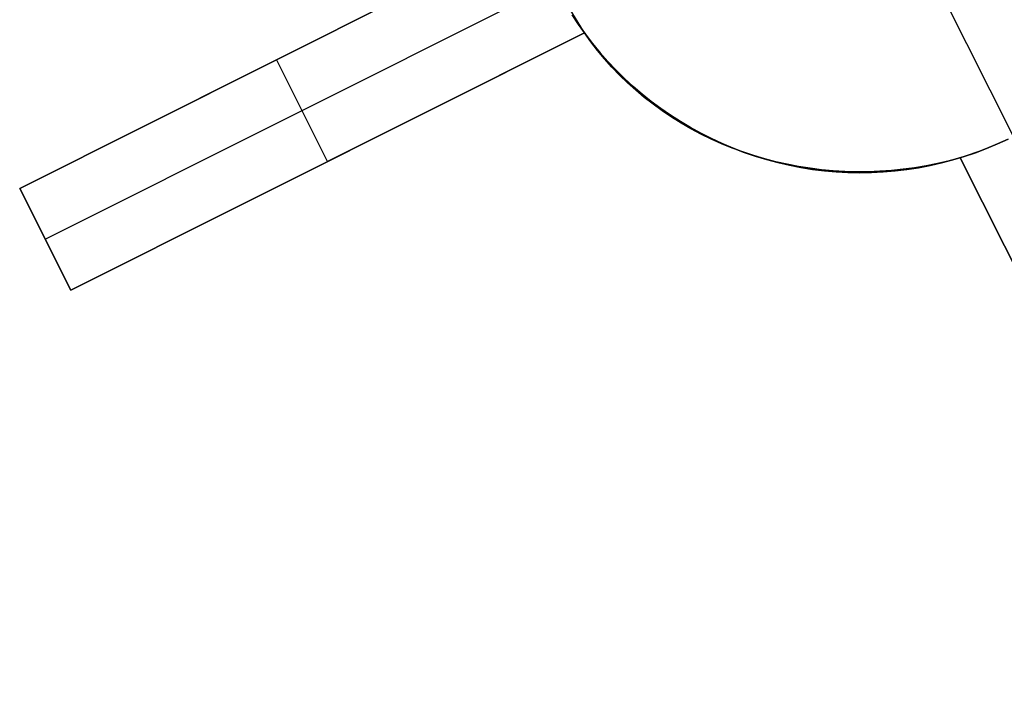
# Model space of a CAD drawing. Header units: millimetres. Extents: x 6049 to 7254, y -11340 to -10297.
# Tile 29 of 237: x 6660 to 6668, y -10780 to -10774. Entities that reach past the tile are written whole.
import ezdxf

# ---------------------------------------------------------------- set-up
doc = ezdxf.new("R2010")
doc.units = ezdxf.units.MM
doc.layers.add('color', color=7, linetype='Continuous')

msp = doc.modelspace()

# ---------------------------------------------------------------- linework, layer by layer
at = {"layer": 'color', "color": 254, "true_color": 0xcad1ee}
for p, q in [((6659.7459, -10775.4435, 11.4533), (6664.2535, -10773.1845, 12.2006)), ((6659.7459, -10775.4435, 11.4533), (6664.2535, -10773.1845, 12.2006)), ((6664.2535, -10773.1845, 5.658), (6659.7459, -10775.4435, 10.7)), ((6664.2535, -10773.1845, 5.658), (6659.7459, -10775.4435, 10.7)), ((6661.3289, -10774.6502, 8.9293), (6664.2535, -10773.1845, 8.9293)), ((6668.4661, -10774.9882, -7.3), (6667.6821, -10773.4236, -7.3)), ((6659.9699, -10775.8905, 10.7), (6664.44, -10773.6503, 5.7)), ((6664.7015, -10774.0785, 5.658), (6664.44, -10773.6503, 5.7)), ((6664.7015, -10774.0785, 5.658), (6664.44, -10773.6503, 5.7)), ((6664.5933, -10773.9203, -7.3), (6664.6505, -10774.0067, -7.3)), ((6664.6505, -10774.0067, 2.6172), (6664.5933, -10773.9203, 2.6172)), ((6664.5933, -10773.9203, -7.3), (6664.6505, -10774.0067, -7.3)), ((6664.6505, -10774.0067, -7.3), (6664.7107, -10774.091, -7.3)), ((6664.7107, -10774.091, 2.6172), (6664.6505, -10774.0067, 2.6172)), ((6664.6505, -10774.0067, -7.3), (6664.7107, -10774.091, -7.3)), ((6664.7015, -10774.0785, 11.7971), (6660.1939, -10776.3375, 11.0572)), ((6664.7015, -10774.0785, 11.7971), (6660.1939, -10776.3375, 11.0572)), ((6660.1939, -10776.3375, 10.7), (6664.7015, -10774.0785, 5.658)), ((6660.1939, -10776.3375, 10.7), (6664.7015, -10774.0785, 5.658)), ((6661.9573, -10775.4538, 8.7276), (6664.7015, -10774.0785, 8.7276)), ((6664.7574, -10774.1566, 11.7611), (6664.7015, -10774.0785, 11.7971)), ((6664.7574, -10774.1566, 11.7611), (6664.7015, -10774.0785, 11.7971)), ((6664.7015, -10774.0785, 11.7971), (6664.7015, -10774.0785, 5.658)), ((6664.7015, -10774.0785, 11.7971), (6664.7015, -10774.0785, 5.658)), ((6664.7107, -10774.091, -7.3), (6664.7737, -10774.1731, -7.3)), ((6664.7737, -10774.1731, 2.6172), (6664.7107, -10774.091, 2.6172)), ((6664.7107, -10774.091, -7.3), (6664.7737, -10774.1731, -7.3)), ((6664.8163, -10774.2329, 11.7256), (6664.7574, -10774.1566, 11.7611)), ((6664.8163, -10774.2329, 11.7256), (6664.7574, -10774.1566, 11.7611)), ((6664.7737, -10774.1731, -7.3), (6664.8396, -10774.2531, -7.3)), ((6664.8396, -10774.2531, 2.6172), (6664.7737, -10774.1731, 2.6172)), ((6664.7737, -10774.1731, -7.3), (6664.8396, -10774.2531, -7.3)), ((6664.8781, -10774.3071, 11.6908), (6664.8163, -10774.2329, 11.7256)), ((6664.8781, -10774.3071, 11.6908), (6664.8163, -10774.2329, 11.7256)), ((6661.9997, -10774.314, 8.179), (6661.9997, -10774.314, 11.8395)), ((6662.4477, -10775.208, 8.179), (6661.9997, -10774.314, 8.179)), ((6664.8396, -10774.2531, -7.3), (6664.9081, -10774.3307, -7.3)), ((6664.9081, -10774.3307, 2.6172), (6664.8396, -10774.2531, 2.6172)), ((6664.8396, -10774.2531, -7.3), (6664.9081, -10774.3307, -7.3)), ((6664.9427, -10774.3792, 11.6567), (6664.8781, -10774.3071, 11.6908)), ((6664.9427, -10774.3792, 11.6567), (6664.8781, -10774.3071, 11.6908)), ((6664.9081, -10774.3307, -7.3), (6664.9793, -10774.4059, -7.3)), ((6664.9793, -10774.4059, 2.6172), (6664.9081, -10774.3307, 2.6172)), ((6664.9081, -10774.3307, -7.3), (6664.9793, -10774.4059, -7.3)), ((6665.01, -10774.4491, 11.6232), (6664.9427, -10774.3792, 11.6567)), ((6665.01, -10774.4491, 11.6232), (6664.9427, -10774.3792, 11.6567)), ((6664.9793, -10774.4059, -7.3), (6665.0531, -10774.4786, -7.3)), ((6665.0531, -10774.4786, 2.6172), (6664.9793, -10774.4059, 2.6172)), ((6664.9793, -10774.4059, -7.3), (6665.0531, -10774.4786, -7.3)), ((6665.0799, -10774.5168, 11.5905), (6665.01, -10774.4491, 11.6232)), ((6665.0799, -10774.5168, 11.5905), (6665.01, -10774.4491, 11.6232)), ((6665.0531, -10774.4786, -7.3), (6665.1293, -10774.5487, -7.3)), ((6665.1293, -10774.5487, 2.6172), (6665.0531, -10774.4786, 2.6172)), ((6665.0531, -10774.4786, -7.3), (6665.1293, -10774.5487, -7.3)), ((6665.1524, -10774.5821, 11.5587), (6665.0799, -10774.5168, 11.5905)), ((6665.1524, -10774.5821, 11.5587), (6665.0799, -10774.5168, 11.5905)), ((6665.1293, -10774.5487, -7.3), (6665.2079, -10774.6162, -7.3)), ((6665.2079, -10774.6162, 2.6172), (6665.1293, -10774.5487, 2.6172)), ((6665.1293, -10774.5487, -7.3), (6665.2079, -10774.6162, -7.3)), ((6665.2274, -10774.6449, 11.5276), (6665.1524, -10774.5821, 11.5587)), ((6665.2274, -10774.6449, 11.5276), (6665.1524, -10774.5821, 11.5587)), ((6665.2079, -10774.6162, -7.3), (6665.2888, -10774.6808, -7.3)), ((6665.2888, -10774.6808, 2.6172), (6665.2079, -10774.6162, 2.6172)), ((6665.2079, -10774.6162, -7.3), (6665.2888, -10774.6808, -7.3)), ((6665.3047, -10774.7053, 11.4974), (6665.2274, -10774.6449, 11.5276)), ((6665.3047, -10774.7053, 11.4974), (6665.2274, -10774.6449, 11.5276)), ((6665.2888, -10774.6808, -7.3), (6665.3718, -10774.7427, -7.3)), ((6665.3718, -10774.7427, 2.6172), (6665.2888, -10774.6808, 2.6172)), ((6665.2888, -10774.6808, -7.3), (6665.3718, -10774.7427, -7.3)), ((6665.3844, -10774.763, 11.4682), (6665.3047, -10774.7053, 11.4974)), ((6665.3844, -10774.763, 11.4682), (6665.3047, -10774.7053, 11.4974)), ((6665.3718, -10774.7427, -7.3), (6665.457, -10774.8017, -7.3)), ((6665.457, -10774.8017, 2.6172), (6665.3718, -10774.7427, 2.6172)), ((6665.3718, -10774.7427, -7.3), (6665.457, -10774.8017, -7.3)), ((6665.4662, -10774.8181, 11.4399), (6665.3844, -10774.763, 11.4682)), ((6665.4662, -10774.8181, 11.4399), (6665.3844, -10774.763, 11.4682)), ((6665.457, -10774.8017, -7.3), (6665.5441, -10774.8577, -7.3)), ((6665.5441, -10774.8577, 2.6172), (6665.457, -10774.8017, 2.6172)), ((6665.457, -10774.8017, -7.3), (6665.5441, -10774.8577, -7.3)), ((6665.5502, -10774.8705, 11.4125), (6665.4662, -10774.8181, 11.4399)), ((6665.5502, -10774.8705, 11.4125), (6665.4662, -10774.8181, 11.4399)), ((6665.5441, -10774.8577, -7.3), (6665.6331, -10774.9106, -7.3)), ((6665.6331, -10774.9106, 2.6172), (6665.5441, -10774.8577, 2.6172)), ((6665.5441, -10774.8577, -7.3), (6665.6331, -10774.9106, -7.3)), ((6665.6361, -10774.9201, 11.3862), (6665.5502, -10774.8705, 11.4125)), ((6665.6361, -10774.9201, 11.3862), (6665.5502, -10774.8705, 11.4125)), ((6665.6331, -10774.9106, -7.3), (6665.7239, -10774.9604, -7.3)), ((6665.7239, -10774.9604, 2.6172), (6665.6331, -10774.9106, 2.6172)), ((6665.6331, -10774.9106, -7.3), (6665.7239, -10774.9604, -7.3)), ((6665.7239, -10774.9669, 11.3609), (6665.6361, -10774.9201, 11.3862)), ((6665.7239, -10774.9669, 11.3609), (6665.6361, -10774.9201, 11.3862)), ((6665.7239, -10774.9604, -7.3), (6665.8163, -10775.0071, -7.3)), ((6665.8163, -10775.0071, 2.6172), (6665.7239, -10774.9604, 2.6172)), ((6665.7239, -10774.9604, -7.3), (6665.8163, -10775.0071, -7.3)), ((6665.8135, -10775.0108, 11.3367), (6665.7239, -10774.9669, 11.3609)), ((6665.8135, -10775.0108, 11.3367), (6665.7239, -10774.9669, 11.3609)), ((6665.9047, -10775.0517, 11.3136), (6665.8135, -10775.0108, 11.3367)), ((6665.9047, -10775.0517, 11.3136), (6665.8135, -10775.0108, 11.3367)), ((6665.8163, -10775.0071, -7.3), (6665.9103, -10775.0506, -7.3)), ((6665.9103, -10775.0506, 2.6172), (6665.8163, -10775.0071, 2.6172)), ((6665.8163, -10775.0071, -7.3), (6665.9103, -10775.0506, -7.3)), ((6668.3255, -10775.0541, -7.3), (6668.4196, -10775.011, -7.3)), ((6668.4196, -10775.011, 2.6172), (6668.3255, -10775.0541, 2.6172)), ((6668.3255, -10775.0541, -7.3), (6668.4196, -10775.011, -7.3)), ((6665.9976, -10775.0896, 11.2916), (6665.9047, -10775.0517, 11.3136)), ((6665.9976, -10775.0896, 11.2916), (6665.9047, -10775.0517, 11.3136)), ((6665.9103, -10775.0506, -7.3), (6666.0058, -10775.0908, -7.3)), ((6666.0058, -10775.0908, 2.6172), (6665.9103, -10775.0506, 2.6172)), ((6665.9103, -10775.0506, -7.3), (6666.0058, -10775.0908, -7.3)), ((6666.0918, -10775.1245, 11.2708), (6665.9976, -10775.0896, 11.2916)), ((6666.0918, -10775.1245, 11.2708), (6665.9976, -10775.0896, 11.2916)), ((6666.0058, -10775.0908, -7.3), (6666.1026, -10775.1276, -7.3)), ((6666.1026, -10775.1276, 2.6172), (6666.0058, -10775.0908, 2.6172)), ((6666.0058, -10775.0908, -7.3), (6666.1026, -10775.1276, -7.3)), ((6668.133, -10775.1306, -7.3), (6668.2299, -10775.094, -7.3)), ((6668.2299, -10775.094, 2.6172), (6668.133, -10775.1306, 2.6172)), ((6668.133, -10775.1306, -7.3), (6668.2299, -10775.094, -7.3)), ((6668.2696, -10775.078, 3.6923), (6668.2029, -10775.1047, 3.6863)), ((6668.2696, -10775.078, 3.6923), (6668.2029, -10775.1047, 3.6863)), ((6668.2299, -10775.094, -7.3), (6668.3255, -10775.0541, -7.3)), ((6668.3255, -10775.0541, 2.6172), (6668.2299, -10775.094, 2.6172)), ((6668.2299, -10775.094, -7.3), (6668.3255, -10775.0541, -7.3)), ((6668.3358, -10775.0496, 3.6966), (6668.2696, -10775.078, 3.6923)), ((6668.3358, -10775.0496, 3.6966), (6668.2696, -10775.078, 3.6923)), ((6668.4013, -10775.0197, 3.6991), (6668.3358, -10775.0496, 3.6966)), ((6668.4013, -10775.0197, 3.6991), (6668.3358, -10775.0496, 3.6966)), ((6666.1874, -10775.1562, 11.2511), (6666.0918, -10775.1245, 11.2708)), ((6666.1874, -10775.1562, 11.2511), (6666.0918, -10775.1245, 11.2708)), ((6666.1026, -10775.1276, -7.3), (6666.2006, -10775.1611, -7.3)), ((6666.2006, -10775.1611, 2.6172), (6666.1026, -10775.1276, 2.6172)), ((6666.1026, -10775.1276, -7.3), (6666.2006, -10775.1611, -7.3)), ((6666.2843, -10775.1849, 11.2327), (6666.1874, -10775.1562, 11.2511)), ((6666.2843, -10775.1849, 11.2327), (6666.1874, -10775.1562, 11.2511)), ((6666.2006, -10775.1611, -7.3), (6666.2997, -10775.1912, -7.3)), ((6666.2997, -10775.1912, 2.6172), (6666.2006, -10775.1611, 2.6172)), ((6666.2006, -10775.1611, -7.3), (6666.2997, -10775.1912, -7.3)), ((6666.3822, -10775.2104, 11.2155), (6666.2843, -10775.1849, 11.2327)), ((6666.3822, -10775.2104, 11.2155), (6666.2843, -10775.1849, 11.2327)), ((6668.0003, -10775.1747, 11.1196), (6667.9013, -10775.2013, 11.1154)), ((6668.0003, -10775.1747, 11.1196), (6667.9013, -10775.2013, 11.1154)), ((6667.9358, -10775.1936, -7.3), (6668.035, -10775.1638, -7.3)), ((6668.035, -10775.1638, 2.6172), (6667.9358, -10775.1936, 2.6172)), ((6667.9358, -10775.1936, -7.3), (6668.035, -10775.1638, -7.3)), ((6668.0682, -10775.1531, 3.6691), (6668.0003, -10775.1747, 3.658)), ((6668.0682, -10775.1531, 3.6691), (6668.0003, -10775.1747, 3.658)), ((6670.3733, -10779.9096, 8.9543), (6668.0003, -10775.1747, 11.1196)), ((6670.3733, -10779.9096, 8.9543), (6668.0003, -10775.1747, 11.1196)), ((6668.0003, -10775.1747, 11.1196), (6668.0003, -10775.1747, 3.658)), ((6668.0003, -10775.1747, 3.658), (6670.3733, -10779.9096, 8.9543)), ((6668.0003, -10775.1747, 7.3888), (6669.6719, -10778.51, 7.3888)), ((6668.0003, -10775.1747, 11.1196), (6668.0003, -10775.1747, 3.658)), ((6668.0003, -10775.1747, 3.658), (6670.3733, -10779.9096, 8.9543)), ((6668.035, -10775.1638, -7.3), (6668.133, -10775.1306, -7.3)), ((6668.133, -10775.1306, 2.6172), (6668.035, -10775.1638, 2.6172)), ((6668.035, -10775.1638, -7.3), (6668.133, -10775.1306, -7.3)), ((6668.1358, -10775.1297, 3.6785), (6668.0682, -10775.1531, 3.6691)), ((6668.1358, -10775.1297, 3.6785), (6668.0682, -10775.1531, 3.6691)), ((6668.2029, -10775.1047, 3.6863), (6668.1358, -10775.1297, 3.6785)), ((6668.2029, -10775.1047, 3.6863), (6668.1358, -10775.1297, 3.6785)), ((6662.4477, -10775.208, 11.4396), (6662.4477, -10775.208, 8.179)), ((6666.2997, -10775.1912, -7.3), (6666.3997, -10775.2179, -7.3)), ((6666.3997, -10775.2179, 2.6172), (6666.2997, -10775.1912, 2.6172)), ((6666.2997, -10775.1912, -7.3), (6666.3997, -10775.2179, -7.3)), ((6666.4811, -10775.2326, 11.1996), (6666.3822, -10775.2104, 11.2155)), ((6666.4811, -10775.2326, 11.1996), (6666.3822, -10775.2104, 11.2155)), ((6666.3997, -10775.2179, -7.3), (6666.5007, -10775.2411, -7.3)), ((6666.5007, -10775.2411, 2.6172), (6666.3997, -10775.2179, 2.6172)), ((6666.3997, -10775.2179, -7.3), (6666.5007, -10775.2411, -7.3)), ((6666.5809, -10775.2517, 11.1849), (6666.4811, -10775.2326, 11.1996)), ((6666.5809, -10775.2517, 11.1849), (6666.4811, -10775.2326, 11.1996)), ((6666.5007, -10775.2411, -7.3), (6666.6023, -10775.2608, -7.3)), ((6666.6023, -10775.2608, 2.6172), (6666.5007, -10775.2411, 2.6172)), ((6666.5007, -10775.2411, -7.3), (6666.6023, -10775.2608, -7.3)), ((6666.6815, -10775.2675, 11.1715), (6666.5809, -10775.2517, 11.1849)), ((6666.6815, -10775.2675, 11.1715), (6666.5809, -10775.2517, 11.1849)), ((6666.6023, -10775.2608, -7.3), (6666.7046, -10775.277, -7.3)), ((6666.7046, -10775.277, 2.6172), (6666.6023, -10775.2608, 2.6172)), ((6666.6023, -10775.2608, -7.3), (6666.7046, -10775.277, -7.3)), ((6666.7826, -10775.2801, 11.1594), (6666.6815, -10775.2675, 11.1715)), ((6666.7826, -10775.2801, 11.1594), (6666.6815, -10775.2675, 11.1715)), ((6667.4978, -10775.2758, 11.1122), (6667.3958, -10775.2863, 11.1149)), ((6667.4978, -10775.2758, 11.1122), (6667.3958, -10775.2863, 11.1149)), ((6667.5996, -10775.2621, 11.111), (6667.4978, -10775.2758, 11.1122)), ((6667.5996, -10775.2621, 11.111), (6667.4978, -10775.2758, 11.1122)), ((6667.5306, -10775.2782, -7.3), (6667.6329, -10775.2623, -7.3)), ((6667.6329, -10775.2623, 2.6172), (6667.5306, -10775.2782, 2.6172)), ((6667.5306, -10775.2782, -7.3), (6667.6329, -10775.2623, -7.3)), ((6667.7008, -10775.245, 11.1111), (6667.5996, -10775.2621, 11.111)), ((6667.7008, -10775.245, 11.1111), (6667.5996, -10775.2621, 11.111)), ((6667.6329, -10775.2623, -7.3), (6667.7346, -10775.2429, -7.3)), ((6667.7346, -10775.2429, 2.6172), (6667.6329, -10775.2623, 2.6172)), ((6667.6329, -10775.2623, -7.3), (6667.7346, -10775.2429, -7.3)), ((6667.8014, -10775.2248, 11.1125), (6667.7008, -10775.245, 11.1111)), ((6667.8014, -10775.2248, 11.1125), (6667.7008, -10775.245, 11.1111)), ((6667.7346, -10775.2429, -7.3), (6667.8356, -10775.22, -7.3)), ((6667.8356, -10775.22, 2.6172), (6667.7346, -10775.2429, 2.6172)), ((6667.7346, -10775.2429, -7.3), (6667.8356, -10775.22, -7.3)), ((6667.9013, -10775.2013, 11.1154), (6667.8014, -10775.2248, 11.1125)), ((6667.9013, -10775.2013, 11.1154), (6667.8014, -10775.2248, 11.1125)), ((6667.8356, -10775.22, -7.3), (6667.9358, -10775.1936, -7.3)), ((6667.9358, -10775.1936, 2.6172), (6667.8356, -10775.22, 2.6172)), ((6667.8356, -10775.22, -7.3), (6667.9358, -10775.1936, -7.3)), ((6666.7046, -10775.277, -7.3), (6666.8074, -10775.2896, -7.3)), ((6666.8074, -10775.2896, 2.6172), (6666.7046, -10775.277, 2.6172)), ((6666.7046, -10775.277, -7.3), (6666.8074, -10775.2896, -7.3)), ((6666.8843, -10775.2894, 11.1486), (6666.7826, -10775.2801, 11.1594)), ((6666.8843, -10775.2894, 11.1486), (6666.7826, -10775.2801, 11.1594)), ((6666.8074, -10775.2896, -7.3), (6666.9106, -10775.2987, -7.3)), ((6666.9106, -10775.2987, 2.6172), (6666.8074, -10775.2896, 2.6172)), ((6666.8074, -10775.2896, -7.3), (6666.9106, -10775.2987, -7.3)), ((6666.9863, -10775.2953, 11.1392), (6666.8843, -10775.2894, 11.1486)), ((6666.9863, -10775.2953, 11.1392), (6666.8843, -10775.2894, 11.1486)), ((6666.9106, -10775.2987, -7.3), (6667.014, -10775.3042, -7.3)), ((6667.014, -10775.3042, 2.6172), (6666.9106, -10775.2987, 2.6172)), ((6666.9106, -10775.2987, -7.3), (6667.014, -10775.3042, -7.3)), ((6667.0886, -10775.298, 11.1311), (6666.9863, -10775.2953, 11.1392)), ((6667.0886, -10775.298, 11.1311), (6666.9863, -10775.2953, 11.1392)), ((6667.014, -10775.3042, -7.3), (6667.1175, -10775.3061, -7.3)), ((6667.1175, -10775.3061, 2.6172), (6667.014, -10775.3042, 2.6172)), ((6667.014, -10775.3042, -7.3), (6667.1175, -10775.3061, -7.3)), ((6667.191, -10775.2974, 11.1243), (6667.0886, -10775.298, 11.1311)), ((6667.191, -10775.2974, 11.1243), (6667.0886, -10775.298, 11.1311)), ((6667.1175, -10775.3061, -7.3), (6667.2211, -10775.3045, -7.3)), ((6667.2211, -10775.3045, 2.6172), (6667.1175, -10775.3061, 2.6172)), ((6667.1175, -10775.3061, -7.3), (6667.2211, -10775.3045, -7.3)), ((6667.2935, -10775.2935, 11.1189), (6667.191, -10775.2974, 11.1243)), ((6667.2935, -10775.2935, 11.1189), (6667.191, -10775.2974, 11.1243)), ((6667.2211, -10775.3045, -7.3), (6667.3245, -10775.2993, -7.3)), ((6667.3245, -10775.2993, 2.6172), (6667.2211, -10775.3045, 2.6172)), ((6667.2211, -10775.3045, -7.3), (6667.3245, -10775.2993, -7.3)), ((6667.3958, -10775.2863, 11.1149), (6667.2935, -10775.2935, 11.1189)), ((6667.3958, -10775.2863, 11.1149), (6667.2935, -10775.2935, 11.1189)), ((6667.3245, -10775.2993, -7.3), (6667.4277, -10775.2905, -7.3)), ((6667.4277, -10775.2905, 2.6172), (6667.3245, -10775.2993, 2.6172)), ((6667.3245, -10775.2993, -7.3), (6667.4277, -10775.2905, -7.3)), ((6667.4277, -10775.2905, -7.3), (6667.5306, -10775.2782, -7.3)), ((6667.5306, -10775.2782, 2.6172), (6667.4277, -10775.2905, 2.6172)), ((6667.4277, -10775.2905, -7.3), (6667.5306, -10775.2782, -7.3)), ((6660.1939, -10776.3375, 11.0572), (6659.7459, -10775.4435, 11.4533)), ((6659.7459, -10775.4435, 10.7), (6659.7459, -10775.4435, 11.4533)), ((6659.7459, -10775.4435, 10.7), (6659.7459, -10775.4435, 11.4533)), ((6660.1939, -10776.3375, 11.0572), (6659.7459, -10775.4435, 11.4533)), ((6659.7459, -10775.4435, 10.7), (6660.1939, -10776.3375, 10.7)), ((6660.1719, -10776.2936, 11.0766), (6659.7459, -10775.4435, 11.0766)), ((6659.7459, -10775.4435, 10.7), (6660.1939, -10776.3375, 10.7)), ((6659.9699, -10775.8905, 10.7), (6659.9699, -10775.8905, 11.2553)), ((6660.1939, -10776.3375, 10.7), (6660.1939, -10776.3375, 11.0572)), ((6660.1939, -10776.3375, 10.7), (6660.1939, -10776.3375, 11.0572))]:
    msp.add_line(p, q, dxfattribs=at)

doc.saveas('drawing.dxf')
